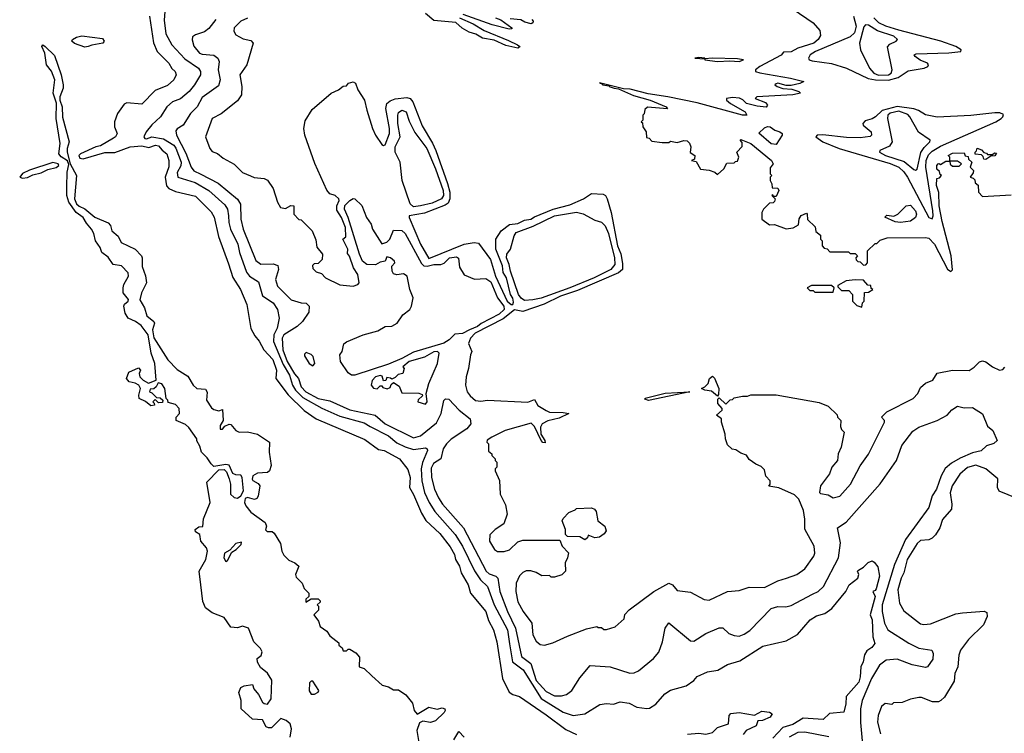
# Model space of a CAD drawing. Extents: x 2348354 to 2479840, y 460476 to 613653.
# Tile 119 of 256: x 2356818 to 2362684, y 558409 to 562664. Entities that reach past the tile are written whole.
import ezdxf

# ---------------------------------------------------------------- set-up
doc = ezdxf.new("R2010")
doc.units = 0

msp = doc.modelspace()

# ---------------------------------------------------------------- linework, layer by layer
at = {"layer": '0CON05XD'}
for points in [[(2357688.7, 562791.3), (2357679.3, 562660.7)], [(2359437.5, 562675), (2359519.6, 562639.6), (2359585, 562600), (2359729.5, 562540.5), (2359783.3, 562515), (2359796.7, 562505), (2359795, 562500), (2359785, 562494.6), (2359715, 562510.9), (2359645, 562542.1), (2359575, 562554.8), (2359535, 562577.9), (2359495, 562590.2), (2359454.3, 562614.3), (2359417, 562647), (2359285, 562659.3), (2359235, 562700.5)], [(2359652.5, 562675), (2359685, 562662.5), (2359750, 562615), (2359750, 562610), (2359735, 562607.5), (2359632.7, 562632.7), (2359460, 562695)], [(2361426.2, 562726.2), (2361545.4, 562645.4), (2361585, 562598.8), (2361589.7, 562570.3), (2361576, 562545), (2361548.8, 562525), (2361455, 562494.4), (2361415, 562471.5), (2361369.3, 562470.7), (2361355, 562453.3), (2361226.7, 562385), (2361202.5, 562365), (2361202.5, 562355), (2361227, 562347), (2361410, 562315), (2361490, 562295), (2361466.4, 562283.6), (2361415, 562272.5), (2361385, 562272.5), (2361335, 562286.2), (2361325, 562282.5), (2361317.5, 562275), (2361330, 562265), (2361365, 562253.3), (2361419.3, 562249.3), (2361460, 562235), (2361470, 562225), (2361423.6, 562216.4), (2361210, 562205), (2361200, 562195), (2361260.7, 562170.7), (2361272.5, 562155), (2361265, 562143.3), (2361212.5, 562147.5), (2361147.5, 562165), (2361126.7, 562186.7), (2361106.4, 562196.4), (2361065, 562200), (2361030, 562195), (2361030, 562185), (2361052.5, 562165), (2361140, 562115), (2361150, 562095), (2361123.9, 562093.9), (2360855, 562168.1), (2360680, 562205), (2360561.7, 562221.7), (2360455, 562250), (2360415, 562252.5), (2360273.3, 562286.7), (2360290, 562280), (2360290, 562275), (2360330, 562270), (2360330, 562265), (2360360, 562255), (2360385, 562252.5), (2360475, 562212), (2360575, 562183.8), (2360670, 562145), (2360677.5, 562132.5), (2360558.3, 562141.7), (2360541.7, 562128.3), (2360538.3, 562101.7)], [(2357590, 562685), (2357615.4, 562525.4), (2357635.7, 562475), (2357705.7, 562405), (2357723.3, 562373.3), (2357744.2, 562354.2), (2357749.2, 562335), (2357735, 562306.2), (2357697.5, 562272.5), (2357625, 562241.9), (2357545, 562160.5), (2357455, 562167.9), (2357440.1, 562159.9), (2357401.2, 562105), (2357382.5, 562055), (2357382.5, 562025), (2357398.8, 561985), (2357389.2, 561965), (2357377, 561957), (2357299, 561911), (2357270.8, 561905), (2357179.2, 561865), (2357170.7, 561855), (2357175, 561837.8), (2357196.7, 561835), (2357325, 561872.5), (2357385, 561872.2), (2357475, 561906.1), (2357545, 561911.5), (2357587.4, 561902.6), (2357627.5, 561915), (2357645, 561912.5), (2357666.1, 561886.1), (2357695, 561863.3), (2357707.1, 561825), (2357706.4, 561786.4), (2357683.8, 561725), (2357692.7, 561672.7), (2357706.9, 561656.9), (2357745, 561640), (2357865, 561611.9), (2357958.6, 561518.6), (2357976, 561486), (2358001.3, 561371.3), (2358061.7, 561208.3)], [(2357679.3, 562660.7), (2357689.1, 562579.1), (2357725, 562514), (2357800.9, 562430.9), (2357882.9, 562375), (2357895.7, 562355), (2357894.4, 562335.6), (2357859.5, 562275), (2357826.9, 562235), (2357775, 562192.5), (2357728.8, 562175), (2357694, 562145), (2357656.2, 562085), (2357605, 562037.1), (2357570.8, 561995), (2357556.7, 561965), (2357563.3, 561955), (2357573.4, 561953.4), (2357605, 561964.7), (2357674.5, 561954.5), (2357735, 561915.4), (2357748, 561898), (2357780.6, 561815), (2357777.6, 561792.4), (2357755, 561752.5), (2357760, 561725), (2357862.3, 561692.3), (2357945, 561646.4), (2358039.9, 561559.9), (2358055, 561533.8), (2358062.5, 561495), (2358063.9, 561455), (2358073.8, 561415), (2358116.9, 561325), (2358127.9, 561275), (2358168.5, 561158.5), (2358187.1, 561135), (2358240.9, 561100.9), (2358265, 561017.5), (2358328.6, 560975), (2358352.9, 560935), (2358364.1, 560884.1), (2358352.2, 560825), (2358331, 560785), (2358330, 560745), (2358387.7, 560607.7), (2358425.2, 560545), (2358444, 560485), (2358461.1, 560455), (2358505, 560411.1), (2358618, 560348), (2358725, 560300), (2358869.3, 560259.3), (2358905, 560237.9), (2359015, 560183.1), (2359065, 560141.2), (2359115, 560118), (2359165, 560102.1), (2359235, 560110.8), (2359245.7, 560105.7), (2359247.5, 560095), (2359217.1, 560022.9), (2359208.8, 559985), (2359212.8, 559915), (2359229.3, 559845), (2359257.5, 559785), (2359291.3, 559731.3), (2359411.5, 559595), (2359455.2, 559525.2), (2359528.2, 559378.2), (2359563.9, 559323.9), (2359605.6, 559285), (2359645.3, 559175.3), (2359723.8, 559025), (2359736.8, 558943.2), (2359753.8, 558835), (2359816.9, 558786.9), (2359925, 558617.5), (2360055, 558535.5), (2360115, 558514.5), (2360185.5, 558524.5), (2360275, 558580.8), (2360315, 558586.7), (2360355, 558582.5), (2360395, 558596.2), (2360448.8, 558588.8), (2360495, 558564), (2360555, 558556.2), (2360570.5, 558559.5), (2360607.3, 558582.7), (2360661.2, 558645), (2360694.4, 558665.6), (2360788.6, 558691.4), (2360835, 558723.3), (2360855, 558746.7), (2360915, 558776.2), (2360977.5, 558785), (2361035, 558818.8), (2361108.1, 558841.9), (2361245, 558928), (2361385, 558961.2), (2361452.3, 558997.7), (2361526.7, 559085), (2361565, 559108.8), (2361615, 559123.8), (2361656.6, 559153.4), (2361740, 559255), (2361760, 559295), (2361812.5, 559335), (2361817.5, 559355), (2361810, 559375), (2361815, 559382.5), (2361845, 559400), (2361872.4, 559427.6), (2361896.4, 559436.4), (2361909.5, 559429.5), (2361931.7, 559401.7), (2361941.1, 559345), (2361920.3, 559269.7), (2361915, 559260), (2361900, 559255), (2361915.6, 559225), (2361886, 559115), (2361896.2, 559085), (2361901.4, 558985), (2361913.8, 558945), (2361895, 558920.8), (2361865, 558900), (2361852.2, 558877.8), (2361843.6, 558835), (2361829.5, 558805), (2361825.9, 558745), (2361816.7, 558713.3), (2361742, 558628), (2361739.4, 558585), (2361727.5, 558535), (2361643.6, 558526.4), (2361605, 558492), (2361485, 558498.9), (2361425, 558461.6), (2361365, 558443.5), (2361305, 558380.6)], [(2357985.7, 562665), (2357945, 562612.5), (2357918.3, 562591.7), (2357865.7, 562574.3), (2357848, 562562), (2357845.9, 562544.1), (2357855, 562506.7), (2357889.2, 562465), (2357905, 562458.1), (2357973.4, 562453.4), (2357997.5, 562435), (2358005.6, 562415), (2358000, 562365), (2358012.2, 562305), (2358001.3, 562268.7), (2357905, 562199.2), (2357875.8, 562145), (2357835, 562104), (2357792, 562035), (2357756.4, 562013.6), (2357748.5, 562001.5), (2357751.6, 561975), (2357808.1, 561868.1), (2357838.9, 561785), (2357855, 561763.1), (2357896.9, 561743.1), (2357999.4, 561689.4), (2358115, 561594.4), (2358134, 561564), (2358135.4, 561475), (2358148.9, 561415), (2358225, 561228.6), (2358255, 561205.5), (2358327.9, 561207.9), (2358355, 561198.8), (2358359.4, 561175), (2358342.5, 561115), (2358353.3, 561075), (2358435, 560994.4), (2358494.1, 560975.9), (2358524.1, 560974.1), (2358542, 560955), (2358540.3, 560919.7), (2358502.5, 560865), (2358471.4, 560835), (2358391.2, 560785), (2358381.2, 560765), (2358385.6, 560695), (2358410.7, 560625), (2358455, 560551.9), (2358478.8, 560525), (2358494.7, 560475), (2358522, 560445), (2358595, 560406.3), (2358665, 560392), (2358785, 560337.1), (2358935, 560305.3), (2358995, 560253.4), (2359165, 560170.3), (2359205, 560183.1), (2359300.2, 560259.8), (2359328.2, 560315), (2359345, 560393.8), (2359355, 560404), (2359375, 560400.8), (2359436.9, 560335), (2359502.5, 560285), (2359506.5, 560255), (2359481.1, 560225), (2359387.6, 560162.4), (2359359.7, 560135), (2359340.6, 560105), (2359326.5, 560045), (2359283, 560017), (2359270.2, 559990.2), (2359271.8, 559935), (2359289.3, 559865), (2359312.2, 559812.2), (2359337.7, 559775), (2359461.5, 559635), (2359596.6, 559376.6), (2359615, 559360.4), (2359655, 559345.4), (2359666.7, 559335), (2359678.6, 559255), (2359724.3, 559135), (2359771.9, 559035), (2359807.3, 558867.3), (2359862.8, 558825), (2359895, 558723.1), (2359955, 558657.9), (2360005, 558631.5), (2360045, 558631.9), (2360075, 558640), (2360108, 558665), (2360155, 558740), (2360215.9, 558814.1), (2360335, 558805.8), (2360452.3, 558767.7), (2360479.7, 558770.3), (2360505, 558782), (2360594.2, 558855.8), (2360625, 558893.3), (2360647.5, 558955), (2360663.8, 559035), (2360685, 559066.7), (2360815, 558960), (2360835, 558958.8), (2360905, 559003.8), (2360985, 559037.5), (2361007.7, 559037.7), (2361042.5, 559005), (2361075, 558992), (2361105, 558988), (2361135, 558999.2), (2361167.8, 559022.2), (2361295, 559154), (2361334.2, 559165.8), (2361382.3, 559162.3), (2361415, 559170.8), (2361542.3, 559237.7)], [(2358175, 562673.3), (2358135, 562654.3), (2358095.8, 562615), (2358092.5, 562595), (2358105, 562573.8), (2358149.1, 562549.1), (2358195, 562540), (2358208, 562525), (2358171.2, 562395), (2358130, 562335), (2358141.1, 562265), (2358140, 562215), (2358115, 562180.8), (2358017.2, 562102.8), (2357964.3, 562075), (2357924, 561965), (2357950, 561895), (2357965, 561877.5), (2357996.1, 561866.1), (2358029.3, 561839.3), (2358095, 561803.3), (2358145, 561753.3), (2358193.3, 561733.3)], [(2359869.2, 562665), (2359876.9, 562655), (2359875.8, 562645), (2359865, 562639.2), (2359828.3, 562648.3), (2359803, 562663), (2359740, 562670)], [(2361784.8, 562685), (2361801.9, 562625), (2361792.6, 562585), (2361765, 562562.5), (2361560, 562475), (2361528, 562455), (2361516.7, 562435), (2361522.5, 562425), (2361538.8, 562418.8), (2361655, 562402.5), (2361743.8, 562375), (2361873.9, 562313.9), (2361916, 562306), (2361995, 562304.1)], [(2361935, 562333), (2361995, 562334.5), (2362010, 562345), (2362016.7, 562365), (2361988.8, 562501.2), (2362002.2, 562517.8), (2362040, 562535), (2362047.5, 562545), (2362026.7, 562565), (2361928.3, 562598.3), (2361875, 562632), (2361856.4, 562633.6), (2361848.3, 562621.7), (2361821.2, 562525), (2361826.7, 562485), (2361882.1, 562375), (2361906.8, 562345), (2361935, 562333)], [(2361995, 562304.1), (2362051.3, 562318.7), (2362111.2, 562358.8), (2362207.5, 562375), (2362228.8, 562385), (2362233.3, 562395), (2362226.2, 562405), (2362183.1, 562423.1), (2362153.3, 562445), (2362147.5, 562455), (2362159.2, 562460.8), (2362353.1, 562466.9), (2362425.7, 562474.3), (2362427.5, 562485), (2362396, 562505), (2362306.4, 562536.4), (2362055, 562601.5), (2361977.8, 562625), (2361936.1, 562645), (2361906.1, 562675)], [(2357205, 562500), (2357145, 562521.2), (2357128.8, 562535), (2357131.2, 562545), (2357155, 562560), (2357186.9, 562566.9), (2357311.7, 562551.7), (2357320, 562535), (2357312.5, 562525), (2357247, 562513), (2357225, 562503.3), (2357205, 562500)], [(2358430, 558385), (2358436.7, 558435), (2358430, 558465), (2358405.7, 558485.7), (2358373.6, 558496.4), (2358318.3, 558441.7), (2358300.7, 558440.7), (2358287, 558447), (2358265, 558490), (2358205, 558493.3), (2358136.2, 558555), (2358136.7, 558605), (2358123, 558653), (2358135, 558682.5), (2358155, 558692.5), (2358205, 558700), (2358212.5, 558675), (2358240.5, 558640.5), (2358264.2, 558594.2), (2358275, 558586.7), (2358295, 558582.5), (2358316.2, 558615), (2358319.2, 558725), (2358295, 558766.7), (2358252.3, 558802.3), (2358233.6, 558833.6), (2358232.5, 558855), (2358256.4, 558873.6), (2358262.5, 558895), (2358252.5, 558915), (2358212.5, 558955), (2358180, 559035), (2358145, 559048.8), (2358115, 559037.5), (2358075, 559042.5), (2358035, 559100), (2357965, 559127.5), (2357925, 559157.5), (2357908.8, 559195), (2357896.4, 559293.6), (2357886.7, 559375), (2357927.5, 559445), (2357935.8, 559495), (2357930, 559515), (2357896.7, 559555), (2357890, 559595), (2357865, 559610), (2357862.5, 559625), (2357885, 559640), (2357908.3, 559641.7), (2357913, 559687), (2357952.5, 559785), (2357933, 559907), (2358005, 559980), (2358035, 559982.5), (2358048.8, 559968.8), (2358066, 559926), (2358073.3, 559895), (2358073.3, 559835), (2358094.5, 559814.5), (2358115, 559811.9), (2358135.7, 559824.3), (2358150.6, 559855), (2358144, 559935), (2358135, 559948.8), (2358105, 559950), (2358088, 559958), (2358065, 560007.5), (2358045, 560012.5), (2357975, 560000), (2357957.5, 560015), (2357935, 560052.5), (2357900, 560085), (2357891.7, 560121.7), (2357873, 560153), (2357872.5, 560165), (2357825, 560232.5), (2357805, 560250), (2357750, 560275), (2357750, 560295), (2357770, 560315), (2357767.5, 560345), (2357745, 560370), (2357701.7, 560381.7), (2357700, 560395), (2357690, 560405), (2357683.3, 560465), (2357665, 560492.5), (2357641.7, 560498.3), (2357630, 560475), (2357617, 560463), (2357595, 560460), (2357590, 560445), (2357605, 560440), (2357631.7, 560411.7), (2357655, 560410), (2357670, 560395), (2357668.3, 560381.7), (2357645, 560380), (2357625, 560400), (2357610, 560385), (2357618.3, 560378.3), (2357620, 560365), (2357598.3, 560361.7), (2357566.7, 560386.7), (2357530, 560405), (2357527.5, 560425), (2357537.5, 560465), (2357527.5, 560485), (2357505, 560497.5), (2357470, 560505), (2357453.6, 560523.6), (2357467, 560563), (2357525, 560587.5), (2357537.5, 560575), (2357530, 560555), (2357532.5, 560535), (2357553.9, 560513.9), (2357585, 560497.5), (2357630, 560515), (2357622, 560615), (2357600, 560675), (2357582.2, 560785), (2357540.9, 560840.9), (2357506.7, 560865), (2357464.4, 560884.4), (2357445.8, 560915), (2357438, 560955), (2357442.9, 560967.1), (2357463.8, 560985), (2357465.8, 560995), (2357433.3, 561035), (2357433.3, 561065), (2357437.5, 561085), (2357466.2, 561135), (2357463.8, 561155), (2357425, 561196.2), (2357373.6, 561203.6), (2357345, 561247.5), (2357307.5, 561275), (2357297.5, 561305), (2357268.8, 561345), (2357258.8, 561388.8), (2357246, 561415), (2357215, 561451.2), (2357195.4, 561485.4), (2357154.2, 561515), (2357110.8, 561575), (2357098, 561615), (2357098.3, 561668.3), (2357101.1, 561755), (2357110.7, 561800.7), (2357102.1, 561822.1), (2357065, 561846.5), (2357050.9, 561865), (2357057.8, 561925), (2357035.7, 562075), (2357036.9, 562166.9), (2357016.2, 562225), (2357027.5, 562305), (2357007, 562357), (2356978, 562395), (2356967.5, 562465), (2356948.8, 562505), (2356955, 562513.3), (2356968.8, 562505), (2357025, 562450), (2357065.6, 562335), (2357075.7, 562275), (2357076.9, 562255), (2357057.5, 562205), (2357056.5, 562185), (2357070, 562145), (2357073.2, 562083.2), (2357112.5, 561935), (2357100.6, 561895), (2357101.1, 561875), (2357118.8, 561805), (2357155.8, 561735), (2357144.4, 561595), (2357155, 561566), (2357171.2, 561551.2), (2357205.4, 561535.4), (2357265, 561486.7), (2357345, 561453.3), (2357357.7, 561437.7), (2357366.7, 561405), (2357405, 561373.3), (2357422.5, 561335), (2357506.1, 561296.1), (2357542.5, 561255), (2357547.5, 561245), (2357547, 561193), (2357567, 561137), (2357574, 561095), (2357544, 561035), (2357533.9, 560993.9), (2357561.2, 560945), (2357575, 560897.5), (2357616.7, 560865), (2357621.2, 560855), (2357609.4, 560815), (2357617, 560767), (2357700, 560635), (2357755, 560577.5), (2357819.3, 560539.3), (2357851.2, 560485), (2357873.3, 560465), (2357925, 560460), (2357933.6, 560443.6), (2357930, 560395), (2357960.5, 560350.5), (2357975, 560340), (2358005, 560332.5), (2358025, 560340), (2358030, 560275), (2358012.5, 560245), (2358011.7, 560221.7), (2358025, 560222.5), (2358040, 560240), (2358065, 560252.5), (2358075, 560250), (2358104.6, 560214.6), (2358124.6, 560204.6), (2358175, 560207.1), (2358233.6, 560193.6), (2358306, 560145), (2358304.2, 560085), (2358316.7, 560005), (2358306.2, 559975), (2358295, 559964), (2358235, 559960), (2358206.2, 559945), (2358202, 559925), (2358205.9, 559915.9), (2358238.3, 559898.3), (2358247.5, 559885), (2358237.5, 559822.5), (2358230, 559810), (2358216.7, 559803.3), (2358175.8, 559815.8), (2358161.4, 559808.6), (2358156.1, 559786.1), (2358164, 559765), (2358195, 559727.5), (2358280, 559665), (2358287.5, 559645), (2358281.7, 559621.7), (2358293, 559613), (2358321.7, 559611.7), (2358333, 559603), (2358371.7, 559541.7), (2358378.8, 559495), (2358390.5, 559470.5), (2358421.7, 559441.7), (2358457.5, 559425), (2358480, 559405), (2358460, 559355), (2358465, 559340), (2358500, 559305), (2358511.7, 559271.7), (2358540, 559245), (2358540, 559225), (2358521.7, 559208.3), (2358521.7, 559191.7), (2358555, 559210), (2358595, 559210), (2358608.3, 559198.3), (2358608.3, 559191.7), (2358590, 559175), (2358597.5, 559167.5), (2358597, 559143), (2358570, 559115), (2358598.3, 559078.3), (2358607.5, 559045), (2358648.3, 559018.3), (2358665, 558990), (2358718.3, 558948.3), (2358720, 558935), (2358738.3, 558918.3), (2358745, 558900), (2358765, 558900), (2358775, 558910), (2358785, 558910), (2358819.5, 558889.5), (2358843, 558863), (2358840, 558805), (2358870, 558795), (2358915, 558752.5)], [(2361105, 562414.4), (2361130, 562425), (2361095, 562430), (2360945, 562435.6), (2360900, 562430), (2360900, 562435), (2360865, 562438.8), (2360840, 562435), (2360900, 562430), (2360900, 562425), (2360974.6, 562414.6), (2361048.8, 562418.8), (2361105, 562414.4)], [(2358193.3, 561733.3), (2358215, 561722.5), (2358275, 561716.7), (2358295, 561707.5), (2358327, 561657), (2358353.3, 561575), (2358372.5, 561545), (2358401.7, 561538.3), (2358433, 561557), (2358450, 561555), (2358450, 561505), (2358481.7, 561471.7), (2358495, 561470), (2358560, 561405), (2358581.7, 561351.7), (2358588.3, 561308.3), (2358622.5, 561265), (2358620, 561235), (2358595, 561210), (2358571.7, 561208.3), (2358562.5, 561197.5), (2358565, 561180), (2358585, 561160), (2358615, 561150), (2358640, 561125), (2358725, 561083.3), (2358805, 561075.8), (2358833.3, 561085), (2358840, 561095), (2358833.3, 561145), (2358806.7, 561185), (2358783.6, 561253.6), (2358770.7, 561270.7), (2358772.5, 561295), (2358742.5, 561355), (2358761.7, 561368.3), (2358758.2, 561425), (2358735, 561483.8), (2358707.5, 561527.5), (2358708.1, 561555), (2358722, 561585), (2358719.2, 561595), (2358696.7, 561615), (2358666.2, 561626.2), (2358648.5, 561648.5), (2358576.6, 561806.6), (2358517.3, 561975), (2358510.8, 562015), (2358519, 562061), (2358560.5, 562129.5), (2358673.4, 562226.6), (2358716.7, 562245), (2358745, 562267.5), (2358765, 562270), (2358777.5, 562285), (2358805, 562293.5), (2358818.5, 562285), (2358832, 562245), (2358872.8, 562185), (2358885.2, 562125), (2358920, 562015), (2358938.4, 561975), (2358975, 561920.6), (2358985, 561914.4), (2358995, 561918.6), (2359020.4, 561985), (2359020.7, 562015), (2358999.2, 562135), (2359005.2, 562164.8), (2359025, 562180.9), (2359055, 562191.7), (2359125, 562199.7), (2359145, 562193.2), (2359160, 562175), (2359215, 562031.4), (2359278, 561928), (2359297.4, 561885), (2359367, 561687), (2359380, 561635), (2359380.3, 561595), (2359369.9, 561570.1), (2359352.7, 561557.3), (2359228.7, 561511.3), (2359138.6, 561495), (2359138.2, 561485), (2359206.4, 561325), (2359255, 561239.5), (2359465, 561324.7), (2359525, 561335.8), (2359550.9, 561330.9), (2359623.2, 561233.2), (2359653.3, 561135), (2359722.8, 560985), (2359745, 560966), (2359755, 560966.7), (2359759.7, 560980.3), (2359755, 561003.3), (2359741.1, 561025), (2359717.2, 561125), (2359697.6, 561157.6), (2359695, 561195.7), (2359654.7, 561295), (2359655.5, 561355), (2359687.3, 561405), (2359736.5, 561443.5), (2359785, 561448.4), (2359825, 561468), (2359862.9, 561475), (2359885, 561489.4), (2359996, 561534), (2360095, 561559.1), (2360177.8, 561595), (2360225, 561626.9), (2360295, 561624.6), (2360308.2, 561615), (2360318.9, 561595), (2360341.2, 561515), (2360378.8, 561315), (2360398.9, 561268.9), (2360410.3, 561210.3), (2360408.4, 561175), (2360385.4, 561155.4), (2360141.2, 561048.8), (2360039.5, 561015), (2359942.5, 560967.5), (2359815, 560924.6), (2359765, 560934), (2359699.2, 560880.8), (2359530.9, 560795), (2359504.6, 560765), (2359492.5, 560732.5), (2359512.5, 560685), (2359503.9, 560666.1), (2359492, 560585), (2359478, 560535), (2359474, 560485), (2359484, 560445), (2359501.7, 560421.7), (2359534.3, 560394.3), (2359565, 560388.8), (2359605, 560396.2), (2359845, 560383.3), (2359885, 560400), (2359904.4, 560364.4), (2359955, 560333.3), (2359973.9, 560323.9), (2360055, 560322.5), (2360090, 560315), (2360031.7, 560288.3), (2359965, 560271.4), (2359930, 560255), (2359920, 560235), (2359922.5, 560192.5), (2359946.7, 560155), (2359948.3, 560141.7), (2359935, 560143.8), (2359924.2, 560154.2), (2359885, 560237.5), (2359865, 560257.5), (2359710, 560215), (2359630, 560175), (2359603.6, 560156.4), (2359600, 560145), (2359610, 560135), (2359611.7, 560091.7), (2359630, 560075), (2359630, 560065), (2359650, 560045), (2359650, 560035), (2359660, 560025), (2359660, 559995), (2359650, 559985), (2359650, 559975), (2359677, 559917), (2359680, 559835), (2359711.7, 559771.7), (2359722.5, 559715), (2359703, 559657), (2359650, 559625), (2359618.3, 559591.7), (2359617.5, 559555), (2359647.5, 559505), (2359665, 559493.3), (2359705, 559493.3), (2359736.1, 559503.9), (2359785, 559550), (2359815, 559560), (2360035, 559560), (2360050, 559525), (2360087.5, 559485), (2360082.5, 559455), (2360067.5, 559425), (2360070, 559375), (2360047, 559353), (2360005, 559340), (2359985, 559340), (2359975, 559350), (2359928.3, 559348.3), (2359895, 559367.5), (2359863, 559377), (2359835, 559377.5), (2359815, 559367.5), (2359795, 559347.5), (2359776.1, 559303.9), (2359773.8, 559255), (2359785, 559192.5), (2359818, 559135), (2359870, 559065), (2359875.9, 558995.9), (2359895, 558957.5), (2359918.3, 558938.3), (2359945, 558934), (2359995, 558948.8), (2360081.2, 558988.8), (2360195, 559031.2), (2360256.7, 559046.7), (2360265, 559040), (2360285, 559040), (2360298.3, 559028.3), (2360315, 559027.5), (2360366.1, 559043.9), (2360418.3, 559091.7), (2360423, 559117), (2360450, 559145), (2360596.7, 559255), (2360685, 559303.3), (2360706.7, 559295), (2360735, 559260), (2360815, 559250), (2360895, 559206.2), (2360925, 559202), (2361035.8, 559254.2), (2361105, 559261.2), (2361165, 559280), (2361255, 559278.8), (2361335, 559318.8), (2361386, 559334), (2361447.5, 559355), (2361495, 559390), (2361550, 559465), (2361556.1, 559483.9), (2361551.2, 559525), (2361495.9, 559625.9), (2361495.8, 559685), (2361487, 559737), (2361460, 559805), (2361435, 559830), (2361341.7, 559871.7), (2361281.7, 559881.7), (2361290, 559895), (2361290, 559915), (2361263, 559943), (2361255, 559980), (2361235, 560000), (2361203, 560013), (2361165, 560042.5), (2361148.3, 560068.3), (2361115, 560080), (2361085, 560100), (2361063, 560103), (2361035, 560130), (2361022.5, 560165), (2361021.7, 560191.7), (2361000, 560265), (2361000, 560285), (2360970, 560305), (2361003.3, 560335), (2361002.5, 560345), (2360976.7, 560375), (2360978.3, 560401.7), (2360985, 560410), (2361025, 560372.5), (2361051.7, 560398.3), (2361065, 560400), (2361075, 560410), (2361125, 560420), (2361155, 560420), (2361175, 560427.5), (2361325, 560427.5), (2361581.7, 560381.7), (2361635, 560360), (2361688.3, 560308.3), (2361690, 560295), (2361710, 560275), (2361708.3, 560238.3), (2361715, 560220), (2361730, 560205), (2361712.5, 560115), (2361693.8, 560075), (2361690, 560035), (2361656.7, 559995), (2361643.6, 559956.4), (2361590, 559885), (2361582.5, 559845), (2361588.3, 559838.3), (2361635, 559830), (2361665, 559813.3), (2361705, 559823.8), (2361768.8, 559895), (2361825.9, 560004.1), (2361875, 560072.5), (2361971.2, 560265), (2361970, 560275), (2361953.3, 560295), (2361984.4, 560325.6), (2362141.2, 560405), (2362168.8, 560435), (2362185, 560470), (2362215, 560496.2), (2362257.5, 560515), (2362284.2, 560555.8), (2362376.4, 560573.6), (2362475, 560572), (2362505, 560591.2), (2362536.4, 560623.6), (2362555, 560630), (2362575, 560623.8), (2362615, 560593.8), (2362655, 560573.3), (2362675, 560577.5), (2362687, 560593)], [(2359165, 561548.1), (2359145, 561566.7), (2359095.7, 561705), (2359085.3, 561815), (2359054.7, 561875), (2359054.6, 561905), (2359083.6, 561965), (2359070, 562045), (2359070.8, 562095), (2359075, 562110), (2359095, 562123.8), (2359120, 562115), (2359138.5, 562058.5), (2359171.2, 561991.2), (2359243.4, 561895), (2359295.4, 561775.4), (2359340, 561645), (2359342.6, 561615), (2359330.8, 561595), (2359275, 561570), (2359205, 561554.8), (2359165, 561548.1)], [(2362255, 561476.7), (2362260.5, 561495), (2362258.8, 561525), (2362217.6, 561785), (2362219.7, 561825), (2362232.2, 561857.8), (2362255, 561880.6), (2362305, 561910.5), (2362634, 562055), (2362666.2, 562075), (2362676.2, 562085), (2362678.8, 562098.8), (2362657.7, 562107.7), (2362627.9, 562107.9), (2362485, 562091.8), (2362285, 562083.5), (2362215, 562096.9), (2362172.7, 562122.7), (2362145, 562131.9), (2362045, 562145.5), (2361956.5, 562123.5), (2361917.8, 562085), (2361897.6, 562072.4), (2361855, 562060.8), (2361841.2, 562045), (2361843.8, 562035), (2361892, 561995), (2361894, 561975), (2361885, 561967.5), (2361825, 561960.4), (2361745, 561962), (2361602.7, 561977.3), (2361570, 561975), (2361561.2, 561965), (2361603.1, 561935), (2361699.5, 561895), (2362005, 561806.2), (2362055, 561784.1), (2362085, 561757.3), (2362107.6, 561725), (2362233.9, 561483.9), (2362255, 561476.7)], [(2362155, 561766.7), (2362165, 561772.5), (2362187.6, 561872.4), (2362207.3, 561902.7), (2362240, 561935), (2362242.5, 561945), (2362173, 561993), (2362122.1, 562085), (2362108.6, 562098.6), (2362055, 562118.6), (2362005, 562107.5), (2361990.6, 562095), (2361987.8, 562075), (2362016.9, 561935), (2361999.3, 561910.7), (2361942.5, 561885), (2361940, 561875), (2361976.7, 561855), (2362087.8, 561817.8), (2362145, 561770), (2362155, 561766.7)], [(2360538.3, 562101.7), (2360530, 562095), (2360530, 562065), (2360520, 562055), (2360528.3, 562048.3), (2360530, 562025), (2360550, 561995), (2360551.7, 561961.7), (2360568.3, 561958.3), (2360585, 561940), (2360645, 561932.5), (2360685, 561932.5), (2360695, 561940), (2360735, 561932.5), (2360775, 561943.3), (2360795, 561942.5), (2360808.3, 561928.3), (2360816.4, 561906.4), (2360811.7, 561871.7), (2360840, 561855), (2360838.3, 561831.7), (2360820, 561825), (2360848.3, 561818.3), (2360875, 561772.5), (2360925, 561767.5), (2360960, 561755), (2360975, 561740), (2361012.5, 561775), (2361031.7, 561808.3), (2361075, 561810), (2361081.7, 561818.3), (2361095, 561820), (2361102.5, 561845), (2361090, 561875), (2361121.7, 561908.3), (2361121.7, 561931.7), (2361110, 561945), (2361115, 561950), (2361173.3, 561925), (2361296.7, 561825), (2361307.5, 561805), (2361288.3, 561781.7), (2361290, 561745), (2361300, 561735), (2361290, 561725), (2361290, 561705), (2361300, 561685), (2361301.7, 561661.7), (2361335, 561660), (2361340, 561645), (2361325, 561610), (2361310, 561610), (2361305, 561620), (2361300, 561615), (2361320, 561595), (2361315, 561580), (2361307, 561573), (2361285, 561570), (2361250, 561535), (2361240, 561515), (2361240, 561475), (2361285, 561440), (2361315, 561442.5), (2361385, 561417.5), (2361427, 561423), (2361458.3, 561441.7), (2361463, 561477), (2361473.6, 561496.4), (2361505, 561510), (2361510, 561505), (2361511.7, 561471.7), (2361558.3, 561428.3), (2361561.7, 561401.7), (2361588.3, 561378.3), (2361590, 561355), (2361600, 561345), (2361600, 561315), (2361611.7, 561301.7), (2361628.3, 561298.3), (2361645, 561280), (2361755, 561280), (2361765, 561270), (2361795, 561270), (2361810, 561255), (2361800, 561245), (2361801.7, 561231.7), (2361811.7, 561221.7), (2361825, 561220), (2361845, 561200), (2361858.3, 561201.7), (2361870, 561215), (2361870, 561285), (2361915, 561330), (2361925, 561330), (2361945, 561350), (2361987, 561363), (2362215, 561365.3), (2362235, 561360.8), (2362267.5, 561325), (2362345, 561176.7), (2362365, 561163.3), (2362375, 561172.5), (2362367.9, 561255), (2362315, 561460), (2362295.7, 561555), (2362293.3, 561633.3), (2362281.2, 561675), (2362283, 561717), (2362298.3, 561721.7), (2362310, 561735), (2362301.7, 561741.7), (2362298.3, 561758.3), (2362283, 561773), (2362283.3, 561795), (2362290, 561805), (2362297, 561807), (2362305, 561800), (2362335, 561820), (2362360, 561820), (2362361.7, 561801.7), (2362375, 561790), (2362415, 561790), (2362430, 561805), (2362405, 561820), (2362360, 561820), (2362360, 561845), (2362350, 561855), (2362375, 561867.5), (2362445, 561870), (2362451.7, 561851.7), (2362468.3, 561848.3), (2362471.7, 561831.7), (2362490, 561815), (2362480, 561785), (2362500, 561765), (2362498.3, 561751.7), (2362480, 561725), (2362498.3, 561718.3), (2362508.3, 561708.3), (2362511.7, 561691.7), (2362528.3, 561678.3), (2362530, 561635), (2362555, 561610), (2362725, 561620)], [(2361325, 561920), (2361295, 561923.8), (2361222.5, 561987.5), (2361255, 562020), (2361273.3, 562026.7), (2361290, 562025), (2361316.2, 562006.2), (2361347.5, 561995), (2361360, 561985), (2361360, 561975), (2361325, 561920)], [(2362575, 561830), (2362561.7, 561831.7), (2362558.3, 561848.3), (2362548.3, 561858.3), (2362511.7, 561861.7), (2362510, 561875), (2362518.3, 561881.7), (2362521.7, 561898.3), (2362548.3, 561888.3), (2362561.7, 561871.7), (2362578.3, 561868.3), (2362585, 561860), (2362615, 561860), (2362625, 561870), (2362638.3, 561868.3), (2362628.3, 561851.7), (2362605, 561850), (2362575, 561830)], [(2356835, 561720), (2356865, 561723.6), (2356895, 561739.5), (2356945, 561750), (2356985, 561770.8), (2357035, 561781.8), (2357050.9, 561795), (2357047.1, 561805), (2357015, 561813.2), (2356875, 561766.4), (2356835, 561747.1), (2356817.5, 561725), (2356835, 561720)], [(2358815, 560543.5), (2358795, 560543.8), (2358775, 560558.1), (2358730, 560625), (2358725.3, 560664.7), (2358738.6, 560685), (2358749.7, 560730.3), (2358765, 560742.6), (2358865, 560784.3), (2358950.9, 560809.1), (2358995, 560834.3), (2359035, 560837.4), (2359067.5, 560855), (2359100.6, 560905), (2359142, 560935), (2359152, 560955), (2359162, 561005), (2359141.2, 561055), (2359126.7, 561135), (2359105, 561149.2), (2359065, 561142.3), (2359045, 561148.5), (2359037.1, 561165), (2359035.8, 561194.2), (2359052.5, 561215), (2359050, 561225), (2359026.7, 561245), (2359005, 561250), (2358995.8, 561224.2), (2358965, 561217.5), (2358937.1, 561202.9), (2358885, 561204.3), (2358860.5, 561225), (2358841.5, 561265), (2358774.5, 561485), (2358751.9, 561535), (2358755, 561555.9), (2358784.2, 561585), (2358805, 561597.9), (2358815, 561596.5), (2358856, 561556), (2358883.2, 561485), (2358910.9, 561445), (2358919.1, 561415), (2358975, 561327.5), (2359005, 561337.5), (2359022.5, 561355), (2359045, 561410), (2359095, 561406.7), (2359115, 561388.8), (2359210.8, 561210.8), (2359225, 561197.1), (2359245, 561194), (2359285, 561204.7), (2359326.2, 561203.8), (2359347.1, 561212.9), (2359379.2, 561245), (2359419.4, 561249.4), (2359432, 561242), (2359438.3, 561188.3), (2359465, 561142.5), (2359527, 561117), (2359595, 561121.2), (2359625, 561101.1), (2359665.3, 561005), (2359701.4, 560955), (2359704.2, 560935), (2359675, 560907.9), (2359568.2, 560851.8), (2359545, 560833.8), (2359497.3, 560815), (2359455, 560792.5), (2359410.4, 560789.6), (2359376, 560755), (2359345, 560736), (2359165, 560681.9), (2359095, 560643.4), (2359015, 560610), (2358815, 560543.5)], [(2362065, 561454.4), (2362035, 561458.8), (2361973, 561487), (2361985, 561497.5), (2362027, 561493), (2362050, 561505), (2362100, 561555), (2362125, 561557.5), (2362155.6, 561525), (2362160.8, 561505), (2362155.6, 561485), (2362125, 561463.1), (2362065, 561454.4)], [(2359825, 560988.9), (2359805, 561003.4), (2359789.5, 561025), (2359741.4, 561165), (2359734.8, 561204.8), (2359719.1, 561245), (2359719.4, 561265), (2359742.5, 561295), (2359764.4, 561375), (2359776, 561395), (2359876.5, 561433.5), (2360005, 561495.3), (2360135.8, 561515.8), (2360175, 561506.2), (2360245, 561468), (2360285, 561456.2), (2360305.8, 561435), (2360325, 561390), (2360360.9, 561245), (2360364.4, 561205), (2360340.6, 561175), (2360240.5, 561125), (2360094.8, 561065.2), (2359925, 561002.9), (2359875, 560993.2), (2359825, 560988.9)], [(2358061.7, 561208.3), (2358087.4, 561127.4), (2358133.1, 561055), (2358171.1, 560965), (2358195, 560822.5), (2358218, 560778), (2358245, 560747.5), (2358271.4, 560695), (2358325, 560637.1), (2358347.3, 560575), (2358344.4, 560524.4), (2358417.6, 560427.6), (2358513.2, 560333.2), (2358583.8, 560283.8), (2358875, 560161.8), (2358955, 560100.8), (2358988.8, 560095), (2359080, 560045), (2359131.1, 559981.1), (2359143.5, 559935), (2359140.6, 559875), (2359165, 559832), (2359211.3, 559721.3), (2359238, 559678), (2359320.2, 559600.2), (2359381.7, 559521.7), (2359408.1, 559475), (2359414.5, 559444.5), (2359439.1, 559405), (2359448.5, 559365), (2359488.9, 559295), (2359502.9, 559245), (2359595.3, 559135), (2359611.5, 559081.5), (2359640.9, 559025), (2359659.6, 558955), (2359695.3, 558735.3), (2359734, 558655), (2359755, 558640), (2359795, 558628), (2359955, 558518.9), (2360071.7, 558431.7), (2360135, 558401.9)], [(2361835, 560950), (2361840, 560975), (2361850, 560985), (2361851.7, 561038.3), (2361875, 561040), (2361900, 561055), (2361891.7, 561061.7), (2361888.3, 561078.3), (2361871.7, 561081.7), (2361845, 561110), (2361795, 561112.5), (2361743, 561107), (2361691.7, 561078.3), (2361691.7, 561071.7), (2361715, 561050), (2361758.3, 561048.3), (2361780, 561025), (2361780, 560985), (2361805, 560960), (2361835, 560950)], [(2361665, 561040), (2361670, 561065), (2361655, 561080), (2361535, 561080), (2361510, 561065), (2361525, 561050), (2361545, 561050), (2361555, 561040), (2361665, 561040)], [(2358565, 560600), (2358576.7, 560615), (2358566.7, 560655), (2358555, 560667.5), (2358525, 560680), (2358515, 560670), (2358515, 560660), (2358542.5, 560615), (2358565, 560600)], [(2359235, 560372.5), (2359246.2, 560385), (2359240, 560435), (2359256.2, 560495), (2359306.4, 560613.6), (2359317.5, 560675), (2359306.2, 560685), (2359285, 560684.4), (2359228.9, 560651.1), (2359138.8, 560625), (2359100, 560595), (2359107.5, 560585), (2359100, 560555), (2359071.7, 560548.3), (2359055, 560530), (2359035, 560520), (2359027, 560527), (2359005, 560530), (2358998.3, 560511.7), (2358985, 560510), (2358978.3, 560538.3), (2358965, 560542.5), (2358937.5, 560535), (2358918.3, 560511.7), (2358912.5, 560485), (2358925, 560467.5), (2358947.5, 560462.5), (2358965, 560480), (2358975, 560480), (2358981.7, 560471.7), (2359007, 560463), (2359025, 560470), (2359031.7, 560488.3), (2359045, 560500), (2359078.3, 560478.3), (2359095, 560440), (2359195, 560437.5), (2359215, 560430), (2359218.3, 560421.7), (2359191.7, 560398.3), (2359190, 560385), (2359235, 560372.5)], [(2360975, 560420), (2360939.5, 560449.5), (2360900, 560455), (2360880, 560465), (2360900, 560475), (2360920, 560495), (2360927.5, 560525), (2360945, 560537.5), (2360957, 560527), (2360983.3, 560465), (2360981.7, 560428.3), (2360975, 560420)], [(2360565, 560393.8), (2360541.7, 560401.7), (2360545, 560407.5), (2360663.6, 560436.4), (2360810, 560445), (2360565, 560393.8)], [(2361542.3, 559237.7), (2361575.8, 559255), (2361606.7, 559285), (2361695.5, 559455), (2361708.1, 559545), (2361691.2, 559635), (2361742.1, 559667.9), (2361945, 559896.2), (2362041.2, 560035), (2362074.3, 560125.7), (2362138.9, 560211.1), (2362175, 560234.2), (2362285, 560274.2), (2362344.4, 560305.6), (2362371.7, 560338.3), (2362405, 560360), (2362445, 560350), (2362495, 560352), (2362554.1, 560314.1), (2362585, 560240), (2362615.8, 560215), (2362641.2, 560155), (2362622.7, 560137.3), (2362577.7, 560122.3), (2362546.8, 560093.2), (2362495, 560081.1), (2362421.1, 560048.9), (2362370.3, 560019.7), (2362331.9, 559988.1), (2362309.1, 559945), (2362281.1, 559865), (2362254.4, 559825), (2362234.5, 559755), (2362096.3, 559563.7), (2362030.4, 559415), (2361956.6, 559175), (2361956.8, 559135), (2361970.8, 559065), (2361990, 559025), (2362115, 558945.6), (2362175, 558916.9), (2362253.3, 558905), (2362261.4, 558885), (2362258.5, 558851.5), (2362226.2, 558805), (2362215, 558801.9), (2362135, 558816.5), (2362045, 558851.8), (2361980, 558845), (2361940.6, 558815), (2361893.8, 558736.2), (2361837.3, 558605), (2361828.2, 558555), (2361826.6, 558473.4), (2361840.9, 558320.9)], [(2362760.7, 559809.3), (2362653.4, 559853.4), (2362643.9, 559875), (2362645, 559926.2), (2362574, 559985), (2362515, 560008.1), (2362465, 559994.2), (2362419.2, 559955), (2362374.4, 559885), (2362362.7, 559842.7), (2362372.5, 559775), (2362370, 559745), (2362316.4, 559683.6), (2362300, 559635), (2362275, 559592.5), (2362255, 559572.5), (2362235, 559562.5), (2362185, 559558.8), (2362165, 559540), (2362105, 559445.8), (2362085, 559365.8), (2362070, 559335), (2362050.8, 559265), (2362060, 559185), (2362085, 559138.6), (2362185, 559062.5), (2362205, 559058), (2362245, 559062.5), (2362395, 559122), (2362435, 559128), (2362565, 559136.7), (2362580, 559130), (2362582.5, 559105), (2362560, 559055), (2362471.7, 558968.3), (2362422.5, 558905), (2362412.5, 558875), (2362407.5, 558805), (2362388.8, 558765), (2362385, 558720), (2362327.5, 558625), (2362306.4, 558603.6), (2362293, 558597), (2362257, 558597), (2362191.7, 558621.7), (2362175, 558622.5), (2362125, 558612.5), (2362075, 558592.5), (2362025, 558590), (2362015, 558580), (2361975, 558587.5), (2361951.7, 558568.3), (2361932, 558515), (2361928, 558475), (2361946.1, 558406.1)], [(2360185, 559562.5), (2360155, 559580), (2360081.7, 559581.7), (2360070, 559595), (2360070, 559625), (2360050, 559675), (2360055, 559690), (2360090, 559725), (2360128.3, 559741.7), (2360135, 559750), (2360225, 559753.3), (2360242.5, 559745), (2360252.3, 559732.3), (2360262.5, 559675), (2360304.2, 559645), (2360313, 559617), (2360300.9, 559599.1), (2360271.7, 559578.3), (2360245, 559574), (2360205, 559590), (2360200, 559575), (2360185, 559562.5)], [(2358045, 559432.5), (2358055, 559440), (2358081.2, 559488.8), (2358107.5, 559505), (2358137.5, 559535), (2358138.3, 559548.3), (2358105, 559540), (2358068.8, 559501.2), (2358037, 559483), (2358033.3, 559455), (2358045, 559432.5)], [(2358575, 558642), (2358595.9, 558654.1), (2358600, 558665), (2358565, 558720), (2358555, 558720), (2358545, 558710), (2358542.1, 558662.1), (2358555, 558642), (2358575, 558642)], [(2358915, 558752.5), (2358976.4, 558696.4), (2359015, 558686.7), (2359045, 558667.5), (2359075, 558667.5), (2359119.3, 558639.3), (2359158.3, 558588.3), (2359167.5, 558545), (2359185, 558523.3), (2359255, 558564), (2359305, 558553.8), (2359335, 558560), (2359350, 558555), (2359352.5, 558545), (2359346.1, 558533.9), (2359295, 558482.5), (2359265, 558472.5), (2359219.3, 558480.7), (2359199.3, 558470.7), (2359184, 558425), (2359196.7, 558355)], [(2360796.2, 558403.8), (2360865, 558410), (2360905.6, 558404.4), (2360945, 558413.8), (2360975.6, 558444.4), (2361041.2, 558465), (2361044.2, 558515), (2361055, 558526.2), (2361105, 558532.5), (2361195, 558516.7), (2361240, 558540), (2361285, 558535.6), (2361302, 558525), (2361289.4, 558505), (2361244.4, 558484.4), (2361215, 558482.5), (2361205, 558454.5), (2361145.8, 558425), (2361127.8, 558402.2)], [(2359405, 558370), (2359435, 558420), (2359466.7, 558385)], [(2361638.1, 558388.1), (2361495.4, 558415.4), (2361455, 558414.6), (2361403.1, 558385)]]:
    msp.add_lwpolyline(points, dxfattribs=at)

doc.saveas('drawing.dxf')
